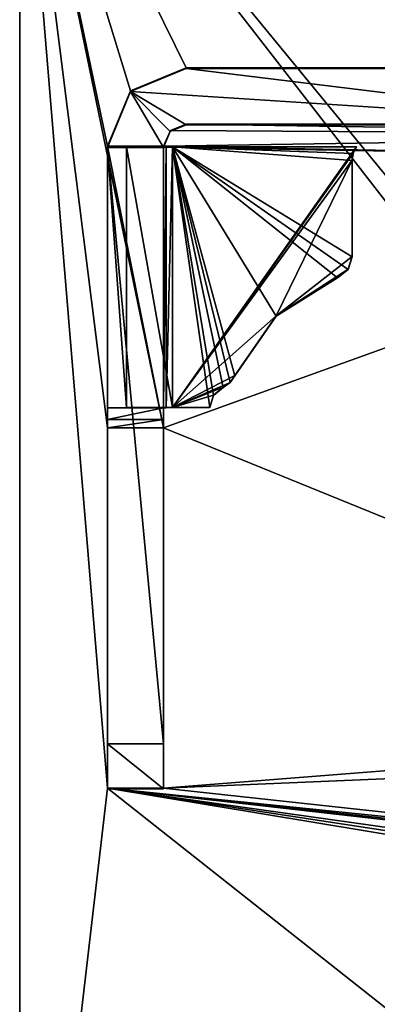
# Model space of a CAD drawing. Header units: millimetres. Extents: x -269 to 269, y -42 to 464.
# Tile 39 of 256: x -251 to -243, y -1 to 21. Entities that reach past the tile are written whole.
import ezdxf

# ---------------------------------------------------------------- set-up
doc = ezdxf.new("R2010")
doc.units = ezdxf.units.MM
doc.header["$LTSCALE"] = 65.185185
for name, color, linetype in [('128', 7, 'CONTINUOUS'), ('154', 7, 'CONTINUOUS'), ('155', 7, 'CONTINUOUS'), ('196', 7, 'CONTINUOUS'), ('197', 7, 'CONTINUOUS'), ('198', 7, 'CONTINUOUS'), ('199', 7, 'CONTINUOUS'), ('200', 7, 'CONTINUOUS'), ('219', 7, 'CONTINUOUS'), ('220', 7, 'CONTINUOUS'), ('221', 7, 'CONTINUOUS'), ('222', 7, 'CONTINUOUS'), ('223', 7, 'CONTINUOUS'), ('224', 7, 'CONTINUOUS'), ('225', 7, 'CONTINUOUS'), ('226', 7, 'CONTINUOUS'), ('227', 7, 'CONTINUOUS'), ('228', 7, 'CONTINUOUS'), ('229', 7, 'CONTINUOUS'), ('230', 7, 'CONTINUOUS'), ('231', 7, 'CONTINUOUS'), ('232', 7, 'CONTINUOUS'), ('233', 7, 'CONTINUOUS'), ('234', 7, 'CONTINUOUS'), ('235', 7, 'CONTINUOUS'), ('236', 7, 'CONTINUOUS'), ('237', 7, 'CONTINUOUS'), ('238', 7, 'CONTINUOUS')]:
    doc.layers.add(name, color=color, linetype=linetype)

msp = doc.modelspace()

# ---------------------------------------------------------------- linework, layer by layer
at = {"layer": '128', "color": 250, "linetype": 'Continuous', "true_color": 0x404040}
for points in [[(-242.7, 28), (-250.7, 27.2), (-234.499, 7.5), (-242.7, 28)], [(-250.7, 27.2), (-250.7, -13), (-235, 7), (-250.7, 27.2)], [(-234.499, 7.5), (-250.7, 27.2), (-235, 7), (-234.499, 7.5)], [(-235, 7), (-250.7, -13), (-234.501, 6.5), (-235, 7)], [(-250.7, -13), (-227.6, 5.819), (-234.501, 6.5), (-250.7, -13)], [(-227.6, 5.819), (-250.7, -13), (-227.6, 1.538), (-227.6, 5.819)], [(-227.6, 1.538), (-250.7, -13), (-227.582, 1.404), (-227.6, 1.538)], [(-227.582, 1.404), (-250.7, -13), (-227.528, 1.281), (-227.582, 1.404)], [(-227.528, 1.281), (-250.7, -13), (-227.157, 0.662), (-227.528, 1.281)], [(-227.157, 0.662), (-250.7, -13), (-227.04, 0.39), (-227.157, 0.662)], [(-227.04, 0.39), (-250.7, -13), (-227, 0.096), (-227.04, 0.39)], [(-250.7, -13), (-227.6, -13), (-227, 0.096), (-250.7, -13)]]:
    msp.add_3dface(points, dxfattribs=at)
at = {"layer": '154', "color": 250, "linetype": 'Continuous', "true_color": 0x404040}
for points in [[(-250.7, -13, -447), (-250.7, -13), (-250.7, 27.2, -447), (-250.7, -13, -447)], [(-250.7, -13), (-250.7, 27.2), (-250.7, 27.2, -447), (-250.7, -13)]]:
    msp.add_3dface(points, dxfattribs=at)
at = {"layer": '155', "color": 250, "linetype": 'Continuous', "true_color": 0x404040}
for points in [[(-250.466, 27.766, -447), (-249.9, 28, -447), (-230.35, 19.095, -447), (-250.466, 27.766, -447)], [(-249.9, 28, -447), (-242.7, 28, -447), (-230.35, 19.095, -447), (-249.9, 28, -447)], [(-250.7, 27.2, -447), (-250.466, 27.766, -447), (-231.8, 19.695, -447), (-250.7, 27.2, -447)], [(-231.8, 19.695, -447), (-250.466, 27.766, -447), (-230.35, 19.095, -447), (-231.8, 19.695, -447)], [(-250.7, -13, -447), (-250.7, 27.2, -447), (-248.75, 3.695, -447), (-250.7, -13, -447)], [(-248.75, 17.955, -447), (-250.7, 27.2, -447), (-248.234, 19.186, -447), (-248.75, 17.955, -447)], [(-250.7, 27.2, -447), (-248.75, 17.955, -447), (-247.5, 11.701, -447), (-250.7, 27.2, -447)], [(-248.234, 19.186, -447), (-250.7, 27.2, -447), (-247, 19.695, -447), (-248.234, 19.186, -447)], [(-247, 19.695, -447), (-250.7, 27.2, -447), (-240.831, 19.695, -447), (-247, 19.695, -447)], [(-240.831, 19.695, -447), (-250.7, 27.2, -447), (-240.691, 19.721, -447), (-240.831, 19.695, -447)], [(-240.691, 19.721, -447), (-250.7, 27.2, -447), (-240.578, 19.791, -447), (-240.691, 19.721, -447)], [(-240.578, 19.791, -447), (-250.7, 27.2, -447), (-239.917, 20.227, -447), (-240.578, 19.791, -447)], [(-239.917, 20.227, -447), (-250.7, 27.2, -447), (-239.229, 20.359, -447), (-239.917, 20.227, -447)], [(-239.229, 20.359, -447), (-250.7, 27.2, -447), (-231.8, 19.695, -447), (-239.229, 20.359, -447)], [(-248.75, 11.701, -447), (-250.7, 27.2, -447), (-247.5, 11.701, -447), (-248.75, 11.701, -447)], [(-250.7, 27.2, -447), (-248.75, 11.701, -447), (-248.75, 3.695, -447), (-250.7, 27.2, -447)], [(-247, 18.445, -447), (-231.234, 18.211, -447), (-247.35, 18.302, -447), (-247, 18.445, -447)], [(-241.201, 18.445, -447), (-231.234, 18.211, -447), (-247, 18.445, -447), (-241.201, 18.445, -447)], [(-247.35, 18.302, -447), (-231.234, 18.211, -447), (-247.5, 17.955, -447), (-247.35, 18.302, -447)], [(-231.234, 18.211, -447), (-231, 17.645, -447), (-247.5, 17.955, -447), (-231.234, 18.211, -447)], [(-247.5, 17.955, -447), (-231, 17.645, -447), (-248.75, 17.955, -447), (-247.5, 17.955, -447)], [(-248.75, 17.955, -447), (-231, 17.645, -447), (-247.5, 11.701, -447), (-248.75, 17.955, -447)], [(-231, 17.645, -447), (-231, 4.995, -447), (-247.5, 11.701, -447), (-231, 17.645, -447)], [(-247.5, 11.701, -447), (-231, 4.995, -447), (-247.5, 3.695, -447), (-247.5, 11.701, -447)], [(-231, 4.995, -447), (-228.6, 4.5, -447), (-247.5, 3.695, -447), (-231, 4.995, -447)], [(-228.6, 4.5, -447), (-227.6, 1.538, -447), (-247.5, 3.695, -447), (-228.6, 4.5, -447)], [(-227.6, -13, -447), (-250.7, -13, -447), (-248.75, 3.695, -447), (-227.6, -13, -447)], [(-227, 0.096, -447), (-227.6, -13, -447), (-248.75, 3.695, -447), (-227, 0.096, -447)], [(-227.04, 0.39, -447), (-227, 0.096, -447), (-248.75, 3.695, -447), (-227.04, 0.39, -447)], [(-227.157, 0.662, -447), (-227.04, 0.39, -447), (-248.75, 3.695, -447), (-227.157, 0.662, -447)], [(-227.528, 1.281, -447), (-227.157, 0.662, -447), (-248.75, 3.695, -447), (-227.528, 1.281, -447)], [(-227.582, 1.404, -447), (-227.528, 1.281, -447), (-248.75, 3.695, -447), (-227.582, 1.404, -447)], [(-227.6, 1.538, -447), (-227.582, 1.404, -447), (-248.75, 3.695, -447), (-227.6, 1.538, -447)], [(-247.5, 3.695, -447), (-227.6, 1.538, -447), (-248.75, 3.695, -447), (-247.5, 3.695, -447)]]:
    msp.add_3dface(points, dxfattribs=at)
at = {"layer": '196', "color": 250, "linetype": 'Continuous', "true_color": 0x404040}
for points in [[(-247, 19.695, -447), (-240.831, 19.695, -447), (-247, 19.679, -450.955), (-247, 19.695, -447)], [(-247, 19.679, -450.955), (-240.831, 19.695, -447), (-239.277, 19.692, -447.879), (-247, 19.679, -450.955)], [(-236.75, 19.679, -450.955), (-247, 19.679, -450.955), (-238.462, 19.693, -447.682), (-236.75, 19.679, -450.955)], [(-238.462, 19.693, -447.682), (-247, 19.679, -450.955), (-239.277, 19.692, -447.879), (-238.462, 19.693, -447.682)]]:
    msp.add_3dface(points, dxfattribs=at)
at = {"layer": '197', "color": 250, "linetype": 'Continuous', "true_color": 0x404040}
for points in [[(-248.234, 19.186, -447), (-247, 19.695, -447), (-248.237, 19.167, -450.953), (-248.234, 19.186, -447)], [(-247, 19.695, -447), (-247, 19.679, -450.955), (-248.237, 19.167, -450.953), (-247, 19.695, -447)], [(-248.75, 17.955, -447), (-248.234, 19.186, -447), (-248.75, 17.947, -449.098), (-248.75, 17.955, -447)], [(-248.75, 17.947, -449.098), (-248.234, 19.186, -447), (-248.237, 19.167, -450.953), (-248.75, 17.947, -449.098)], [(-248.75, 17.929, -450.948), (-248.75, 17.947, -449.098), (-248.237, 19.167, -450.953), (-248.75, 17.929, -450.948)], [(-248.75, 17.937, -449.098), (-248.75, 17.947, -449.098), (-248.75, 17.929, -450.948), (-248.75, 17.937, -449.098)]]:
    msp.add_3dface(points, dxfattribs=at)
at = {"layer": '198', "color": 250, "linetype": 'Continuous', "true_color": 0x404040}
for points in [[(-247.5, 17.955, -447), (-248.75, 17.955, -447), (-248.75, 17.947, -449.098), (-247.5, 17.955, -447)], [(-247.5, 17.955, -447), (-248.75, 17.947, -449.098), (-247.5, 17.947, -449.098), (-247.5, 17.955, -447)]]:
    msp.add_3dface(points, dxfattribs=at)
at = {"layer": '199', "color": 250, "linetype": 'Continuous', "true_color": 0x404040}
for points in [[(-247, 18.429, -450.95), (-247.35, 18.302, -447), (-247.354, 18.283, -450.949), (-247, 18.429, -450.95)], [(-247, 18.445, -447), (-247.35, 18.302, -447), (-247, 18.429, -450.95), (-247, 18.445, -447)], [(-247.35, 18.302, -447), (-247.5, 17.955, -447), (-247.354, 18.283, -450.949), (-247.35, 18.302, -447)], [(-247.5, 17.955, -447), (-247.5, 17.947, -449.098), (-247.354, 18.283, -450.949), (-247.5, 17.955, -447)], [(-247.5, 17.929, -450.948), (-247.354, 18.283, -450.949), (-247.5, 17.937, -449.098), (-247.5, 17.929, -450.948)], [(-247.5, 17.937, -449.098), (-247.354, 18.283, -450.949), (-247.5, 17.947, -449.098), (-247.5, 17.937, -449.098)]]:
    msp.add_3dface(points, dxfattribs=at)
at = {"layer": '200', "color": 250, "linetype": 'Continuous', "true_color": 0x404040}
for points in [[(-241.201, 18.445, -447), (-247, 18.445, -447), (-241.195, 18.445, -447.01), (-241.201, 18.445, -447)], [(-247, 18.445, -447), (-247, 18.429, -450.95), (-236.75, 18.429, -450.95), (-247, 18.445, -447)], [(-241.195, 18.445, -447.01), (-247, 18.445, -447), (-240.204, 18.441, -447.998), (-241.195, 18.445, -447.01)], [(-240.204, 18.441, -447.998), (-247, 18.445, -447), (-236.75, 18.429, -450.95), (-240.204, 18.441, -447.998)]]:
    msp.add_3dface(points, dxfattribs=at)
at = {"layer": '219', "color": 250, "linetype": 'Continuous', "true_color": 0x404040}
for points in [[(-248.237, 19.167, -450.953), (-247, 19.679, -450.955), (-236.75, 18.429, -450.95), (-248.237, 19.167, -450.953)], [(-247, 19.679, -450.955), (-236.75, 19.679, -450.955), (-236.75, 18.429, -450.95), (-247, 19.679, -450.955)], [(-248.75, 17.929, -450.948), (-248.237, 19.167, -450.953), (-247.5, 17.929, -450.948), (-248.75, 17.929, -450.948)], [(-248.237, 19.167, -450.953), (-247, 18.429, -450.95), (-247.354, 18.283, -450.949), (-248.237, 19.167, -450.953)], [(-247, 18.429, -450.95), (-248.237, 19.167, -450.953), (-236.75, 18.429, -450.95), (-247, 18.429, -450.95)], [(-248.237, 19.167, -450.953), (-247.354, 18.283, -450.949), (-247.5, 17.929, -450.948), (-248.237, 19.167, -450.953)], [(-248.75, 17.929, -450.948), (-247.5, 17.929, -450.948), (-247.5, 4.679, -450.894), (-248.75, 17.929, -450.948)], [(-248.75, 4.679, -450.894), (-248.75, 17.929, -450.948), (-247.5, 4.679, -450.894), (-248.75, 4.679, -450.894)]]:
    msp.add_3dface(points, dxfattribs=at)
at = {"layer": '220', "color": 250, "linetype": 'Continuous', "true_color": 0x404040}
for points in [[(-248.75, 17.937, -449.098), (-248.75, 17.929, -450.948), (-248.75, 4.679, -450.894), (-248.75, 17.937, -449.098)], [(-248.75, 17.937, -449.098), (-248.75, 4.679, -450.894), (-248.75, 12.143, -449.074), (-248.75, 17.937, -449.098)], [(-248.75, 12.143, -449.074), (-248.75, 4.679, -450.894), (-248.75, 12.144, -447.282), (-248.75, 12.143, -449.074)], [(-248.75, 12.144, -447.282), (-248.75, 4.679, -450.894), (-248.75, 11.883, -447.204), (-248.75, 12.144, -447.282)], [(-248.75, 4.679, -450.894), (-248.75, 11.701, -447), (-248.75, 11.883, -447.204), (-248.75, 4.679, -450.894)], [(-248.75, 3.695, -447), (-248.75, 11.701, -447), (-248.75, 3.683, -449.89), (-248.75, 3.695, -447)], [(-248.75, 11.701, -447), (-248.75, 4.679, -450.894), (-248.75, 3.683, -449.89), (-248.75, 11.701, -447)]]:
    msp.add_3dface(points, dxfattribs=at)
at = {"layer": '221', "color": 250, "linetype": 'Continuous', "true_color": 0x404040}
for points in [[(-247.5, 3.695, -447), (-248.75, 3.695, -447), (-248.75, 3.683, -449.89), (-247.5, 3.695, -447)], [(-247.5, 3.695, -447), (-248.75, 3.683, -449.89), (-247.5, 3.683, -449.89), (-247.5, 3.695, -447)]]:
    msp.add_3dface(points, dxfattribs=at)
at = {"layer": '222', "color": 250, "linetype": 'Continuous', "true_color": 0x404040}
for points in [[(-247.5, 17.929, -450.948), (-247.5, 17.937, -449.098), (-247.5, 12.143, -449.074), (-247.5, 17.929, -450.948)], [(-247.5, 4.679, -450.894), (-247.5, 17.929, -450.948), (-247.5, 12.143, -449.074), (-247.5, 4.679, -450.894)], [(-247.5, 12.144, -447.282), (-247.5, 11.883, -447.204), (-247.5, 12.143, -449.074), (-247.5, 12.144, -447.282)], [(-247.5, 11.701, -447), (-247.5, 4.679, -450.894), (-247.5, 12.143, -449.074), (-247.5, 11.701, -447)], [(-247.5, 11.883, -447.204), (-247.5, 11.701, -447), (-247.5, 12.143, -449.074), (-247.5, 11.883, -447.204)], [(-247.5, 11.701, -447), (-247.5, 3.695, -447), (-247.5, 4.679, -450.894), (-247.5, 11.701, -447)], [(-247.5, 4.679, -450.894), (-247.5, 3.695, -447), (-247.5, 3.683, -449.89), (-247.5, 4.679, -450.894)]]:
    msp.add_3dface(points, dxfattribs=at)
at = {"layer": '223', "color": 250, "linetype": 'Continuous', "true_color": 0x404040}
for points in [[(-248.75, 12.144, -447.282), (-248.75, 11.883, -447.204), (-247.5, 12.144, -447.282), (-248.75, 12.144, -447.282)], [(-248.75, 11.883, -447.204), (-247.5, 11.883, -447.204), (-247.5, 12.144, -447.282), (-248.75, 11.883, -447.204)], [(-248.75, 11.701, -447), (-247.5, 11.701, -447), (-247.5, 11.883, -447.204), (-248.75, 11.701, -447)], [(-248.75, 11.883, -447.204), (-248.75, 11.701, -447), (-247.5, 11.883, -447.204), (-248.75, 11.883, -447.204)]]:
    msp.add_3dface(points, dxfattribs=at)
at = {"layer": '224', "color": 250, "linetype": 'Continuous', "true_color": 0x404040}
for points in [[(-248.75, 12.143, -449.074), (-248.75, 12.144, -447.282), (-247.5, 12.143, -449.074), (-248.75, 12.143, -449.074)], [(-248.75, 12.144, -447.282), (-247.5, 12.144, -447.282), (-247.5, 12.143, -449.074), (-248.75, 12.144, -447.282)]]:
    msp.add_3dface(points, dxfattribs=at)
at = {"layer": '225', "color": 250, "linetype": 'Continuous', "true_color": 0x404040}
for points in [[(-248.75, 12.143, -449.074), (-247.5, 12.143, -449.074), (-248.325, 12.151, -448.049), (-248.75, 12.143, -449.074)], [(-247.3, 12.153, -447.624), (-248.325, 12.151, -448.049), (-247.3, 12.148, -448.874), (-247.3, 12.153, -447.624)], [(-248.325, 12.151, -448.049), (-247.5, 12.143, -449.074), (-247.441, 12.147, -448.933), (-248.325, 12.151, -448.049)], [(-247.3, 12.148, -448.874), (-248.325, 12.151, -448.049), (-247.441, 12.147, -448.933), (-247.3, 12.148, -448.874)], [(-246.47, 12.153, -447.624), (-247.3, 12.153, -447.624), (-246.47, 12.148, -448.874), (-246.47, 12.153, -447.624)], [(-246.47, 12.148, -448.874), (-247.3, 12.153, -447.624), (-247.3, 12.148, -448.874), (-246.47, 12.148, -448.874)]]:
    msp.add_3dface(points, dxfattribs=at)
at = {"layer": '226', "color": 250, "linetype": 'Continuous', "true_color": 0x404040}
for points in [[(-248.75, 17.937, -449.098), (-248.325, 12.151, -448.049), (-248.325, 17.941, -448.072), (-248.75, 17.937, -449.098)], [(-248.75, 17.937, -449.098), (-248.75, 12.143, -449.074), (-248.325, 12.151, -448.049), (-248.75, 17.937, -449.098)], [(-248.325, 17.941, -448.072), (-247.3, 12.153, -447.624), (-247.3, 17.943, -447.648), (-248.325, 17.941, -448.072)], [(-248.325, 12.151, -448.049), (-247.3, 12.153, -447.624), (-248.325, 17.941, -448.072), (-248.325, 12.151, -448.049)]]:
    msp.add_3dface(points, dxfattribs=at)
at = {"layer": '227', "color": 250, "linetype": 'Continuous', "true_color": 0x404040}
for points in [[(-247.5, 17.937, -449.098), (-248.75, 17.937, -449.098), (-248.325, 17.941, -448.072), (-247.5, 17.937, -449.098)], [(-247.5, 17.937, -449.098), (-248.325, 17.941, -448.072), (-247.3, 17.943, -447.648), (-247.5, 17.937, -449.098)], [(-247.5, 17.937, -449.098), (-247.3, 17.943, -447.648), (-247.441, 17.937, -448.956), (-247.5, 17.937, -449.098)], [(-247.441, 17.937, -448.956), (-247.3, 17.943, -447.648), (-247.3, 17.938, -448.898), (-247.441, 17.937, -448.956)], [(-247.3, 17.938, -448.898), (-247.3, 17.943, -447.648), (-243.212, 17.943, -447.648), (-247.3, 17.938, -448.898)], [(-243.212, 17.938, -448.898), (-247.3, 17.938, -448.898), (-243.212, 17.943, -447.648), (-243.212, 17.938, -448.898)]]:
    msp.add_3dface(points, dxfattribs=at)
at = {"layer": '228', "color": 250, "linetype": 'Continuous', "true_color": 0x404040}
for points in [[(-247.5, 12.143, -449.074), (-247.5, 17.937, -449.098), (-247.441, 17.937, -448.956), (-247.5, 12.143, -449.074)], [(-247.441, 12.147, -448.933), (-247.5, 12.143, -449.074), (-247.441, 17.937, -448.956), (-247.441, 12.147, -448.933)], [(-247.3, 12.148, -448.874), (-247.441, 12.147, -448.933), (-247.3, 17.938, -448.898), (-247.3, 12.148, -448.874)], [(-247.441, 12.147, -448.933), (-247.441, 17.937, -448.956), (-247.3, 17.938, -448.898), (-247.441, 12.147, -448.933)]]:
    msp.add_3dface(points, dxfattribs=at)
at = {"layer": '229', "color": 250, "linetype": 'Continuous', "true_color": 0x404040}
for points in [[(-246.47, 12.148, -448.874), (-247.3, 12.148, -448.874), (-247.3, 17.938, -448.898), (-246.47, 12.148, -448.874)], [(-246.47, 12.148, -448.874), (-247.3, 17.938, -448.898), (-246.388, 12.417, -448.875), (-246.47, 12.148, -448.874)], [(-247.3, 17.938, -448.898), (-243.212, 17.938, -448.898), (-243.286, 17.796, -448.897), (-247.3, 17.938, -448.898)], [(-246.388, 12.417, -448.875), (-247.3, 17.938, -448.898), (-246.174, 12.599, -448.876), (-246.388, 12.417, -448.875)], [(-246.174, 12.599, -448.876), (-247.3, 17.938, -448.898), (-246.023, 12.704, -448.876), (-246.174, 12.599, -448.876)], [(-246.023, 12.704, -448.876), (-247.3, 17.938, -448.898), (-245.92, 12.857, -448.877), (-246.023, 12.704, -448.876)], [(-245.92, 12.857, -448.877), (-247.3, 17.938, -448.898), (-245.002, 14.179, -448.882), (-245.92, 12.857, -448.877)], [(-245.002, 14.179, -448.882), (-247.3, 17.938, -448.898), (-243.638, 15.032, -448.886), (-245.002, 14.179, -448.882)], [(-243.638, 15.032, -448.886), (-247.3, 17.938, -448.898), (-243.401, 15.216, -448.886), (-243.638, 15.032, -448.886)], [(-243.401, 15.216, -448.886), (-247.3, 17.938, -448.898), (-243.312, 15.501, -448.888), (-243.401, 15.216, -448.886)], [(-243.312, 15.501, -448.888), (-247.3, 17.938, -448.898), (-243.312, 17.638, -448.896), (-243.312, 15.501, -448.888)], [(-243.312, 17.638, -448.896), (-247.3, 17.938, -448.898), (-243.286, 17.796, -448.897), (-243.312, 17.638, -448.896)]]:
    msp.add_3dface(points, dxfattribs=at)
at = {"layer": '230', "color": 250, "linetype": 'Continuous', "true_color": 0x404040}
for points in [[(-246.174, 12.599, -448.876), (-246.174, 12.604, -447.626), (-246.388, 12.422, -447.625), (-246.174, 12.599, -448.876)], [(-246.388, 12.417, -448.875), (-246.174, 12.599, -448.876), (-246.388, 12.422, -447.625), (-246.388, 12.417, -448.875)], [(-246.47, 12.153, -447.624), (-246.388, 12.417, -448.875), (-246.388, 12.422, -447.625), (-246.47, 12.153, -447.624)], [(-246.47, 12.153, -447.624), (-246.47, 12.148, -448.874), (-246.388, 12.417, -448.875), (-246.47, 12.153, -447.624)]]:
    msp.add_3dface(points, dxfattribs=at)
at = {"layer": '231', "color": 250, "linetype": 'Continuous', "true_color": 0x404040}
for points in [[(-246.174, 12.604, -447.626), (-246.023, 12.704, -448.876), (-246.022, 12.71, -447.626), (-246.174, 12.604, -447.626)], [(-246.174, 12.599, -448.876), (-246.023, 12.704, -448.876), (-246.174, 12.604, -447.626), (-246.174, 12.599, -448.876)], [(-246.023, 12.704, -448.876), (-245.92, 12.857, -448.877), (-246.022, 12.71, -447.626), (-246.023, 12.704, -448.876)], [(-245.92, 12.857, -448.877), (-245.919, 12.864, -447.627), (-246.022, 12.71, -447.626), (-245.92, 12.857, -448.877)]]:
    msp.add_3dface(points, dxfattribs=at)
at = {"layer": '232', "color": 250, "linetype": 'Continuous', "true_color": 0x404040}
for points in [[(-245.002, 14.179, -448.882), (-243.638, 15.032, -448.886), (-245.001, 14.185, -447.632), (-245.002, 14.179, -448.882)], [(-243.638, 15.032, -448.886), (-243.638, 15.037, -447.636), (-245.001, 14.185, -447.632), (-243.638, 15.032, -448.886)], [(-245.92, 12.857, -448.877), (-245.002, 14.179, -448.882), (-245.919, 12.864, -447.627), (-245.92, 12.857, -448.877)], [(-245.919, 12.864, -447.627), (-245.002, 14.179, -448.882), (-245.001, 14.185, -447.632), (-245.919, 12.864, -447.627)]]:
    msp.add_3dface(points, dxfattribs=at)
at = {"layer": '233', "color": 250, "linetype": 'Continuous', "true_color": 0x404040}
for points in [[(-243.312, 15.501, -448.888), (-243.312, 15.506, -447.638), (-243.401, 15.221, -447.637), (-243.312, 15.501, -448.888)], [(-243.401, 15.216, -448.886), (-243.312, 15.501, -448.888), (-243.401, 15.221, -447.637), (-243.401, 15.216, -448.886)], [(-243.638, 15.037, -447.636), (-243.401, 15.216, -448.886), (-243.401, 15.221, -447.637), (-243.638, 15.037, -447.636)], [(-243.638, 15.032, -448.886), (-243.401, 15.216, -448.886), (-243.638, 15.037, -447.636), (-243.638, 15.032, -448.886)]]:
    msp.add_3dface(points, dxfattribs=at)
at = {"layer": '234', "color": 250, "linetype": 'Continuous', "true_color": 0x404040}
for points in [[(-243.312, 15.506, -447.638), (-243.312, 17.638, -448.896), (-243.312, 17.643, -447.646), (-243.312, 15.506, -447.638)], [(-243.312, 15.501, -448.888), (-243.312, 17.638, -448.896), (-243.312, 15.506, -447.638), (-243.312, 15.501, -448.888)]]:
    msp.add_3dface(points, dxfattribs=at)
at = {"layer": '235', "color": 250, "linetype": 'Continuous', "true_color": 0x404040}
for points in [[(-243.212, 17.938, -448.898), (-243.212, 17.943, -447.648), (-243.286, 17.801, -447.647), (-243.212, 17.938, -448.898)], [(-243.286, 17.796, -448.897), (-243.212, 17.938, -448.898), (-243.286, 17.801, -447.647), (-243.286, 17.796, -448.897)], [(-243.312, 17.643, -447.646), (-243.286, 17.796, -448.897), (-243.286, 17.801, -447.647), (-243.312, 17.643, -447.646)], [(-243.312, 17.638, -448.896), (-243.286, 17.796, -448.897), (-243.312, 17.643, -447.646), (-243.312, 17.638, -448.896)]]:
    msp.add_3dface(points, dxfattribs=at)
at = {"layer": '236', "color": 250, "linetype": 'Continuous', "true_color": 0x404040}
for points in [[(-247.3, 17.943, -447.648), (-247.3, 12.153, -447.624), (-243.212, 17.943, -447.648), (-247.3, 17.943, -447.648)], [(-243.212, 17.943, -447.648), (-247.3, 12.153, -447.624), (-243.286, 17.801, -447.647), (-243.212, 17.943, -447.648)], [(-247.3, 12.153, -447.624), (-243.312, 17.643, -447.646), (-243.286, 17.801, -447.647), (-247.3, 12.153, -447.624)], [(-247.3, 12.153, -447.624), (-245.001, 14.185, -447.632), (-243.312, 17.643, -447.646), (-247.3, 12.153, -447.624)], [(-245.001, 14.185, -447.632), (-243.312, 15.506, -447.638), (-243.312, 17.643, -447.646), (-245.001, 14.185, -447.632)], [(-243.312, 15.506, -447.638), (-245.001, 14.185, -447.632), (-243.401, 15.221, -447.637), (-243.312, 15.506, -447.638)], [(-245.001, 14.185, -447.632), (-243.638, 15.037, -447.636), (-243.401, 15.221, -447.637), (-245.001, 14.185, -447.632)], [(-247.3, 12.153, -447.624), (-245.919, 12.864, -447.627), (-245.001, 14.185, -447.632), (-247.3, 12.153, -447.624)], [(-245.919, 12.864, -447.627), (-247.3, 12.153, -447.624), (-246.022, 12.71, -447.626), (-245.919, 12.864, -447.627)], [(-247.3, 12.153, -447.624), (-246.174, 12.604, -447.626), (-246.022, 12.71, -447.626), (-247.3, 12.153, -447.624)], [(-246.174, 12.604, -447.626), (-247.3, 12.153, -447.624), (-246.388, 12.422, -447.625), (-246.174, 12.604, -447.626)], [(-247.3, 12.153, -447.624), (-246.47, 12.153, -447.624), (-246.388, 12.422, -447.625), (-247.3, 12.153, -447.624)]]:
    msp.add_3dface(points, dxfattribs=at)
at = {"layer": '237', "color": 250, "linetype": 'Continuous', "true_color": 0x404040}
for points in [[(-248.75, 17.947, -449.098), (-247.5, 17.937, -449.098), (-247.5, 17.947, -449.098), (-248.75, 17.947, -449.098)], [(-248.75, 17.947, -449.098), (-248.75, 17.937, -449.098), (-247.5, 17.937, -449.098), (-248.75, 17.947, -449.098)]]:
    msp.add_3dface(points, dxfattribs=at)
at = {"layer": '238', "color": 250, "linetype": 'Continuous', "true_color": 0x404040}
for points in [[(-248.75, 4.679, -450.894), (-247.5, 4.679, -450.894), (-247.5, 3.683, -449.89), (-248.75, 4.679, -450.894)], [(-248.75, 3.683, -449.89), (-248.75, 4.679, -450.894), (-247.5, 3.683, -449.89), (-248.75, 3.683, -449.89)]]:
    msp.add_3dface(points, dxfattribs=at)

doc.saveas('drawing.dxf')
